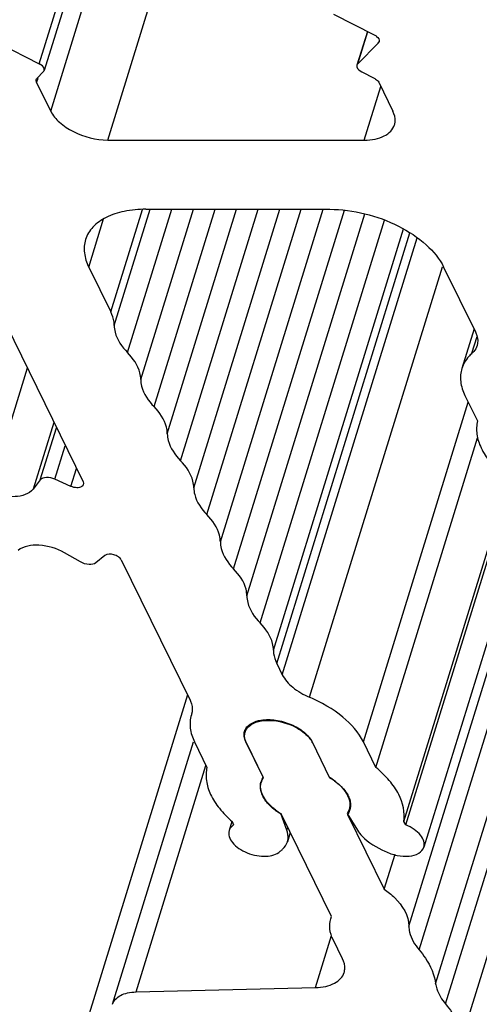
# Model space of a CAD drawing. Header units: millimetres. Extents: x 0 to 594, y 0 to 420.
# Tile 32 of 120: x 369 to 375, y 117 to 130. Entities that reach past the tile are written whole.
import ezdxf

# ---------------------------------------------------------------- set-up
doc = ezdxf.new("R2010")
doc.units = ezdxf.units.MM
doc.header["$LTSCALE"] = 32.67
doc.layers.get('0').update_dxf_attribs({"linetype": 'CONTINUOUS'})
doc.layers.add('3_ALL_AXES', color=7, linetype='CONTINUOUS')

msp = doc.modelspace()

# ---------------------------------------------------------------- linework, layer by layer
at = {"color": 9, "linetype": 'CONTINUOUS'}
msp.add_line((369.39494, 129.2504), (369.3795, 129.20042), dxfattribs=at)
at = {"color": 7, "linetype": 'CONTINUOUS'}
for p, q in [((369.38598, 129.25317), (369.46625, 129.33416)), ((373.58258, 129.33416), (373.74233, 129.25317)), ((369.5629, 128.82668), (369.3795, 129.20042)), ((373.80059, 129.20042), (373.98399, 128.82668))]:
    msp.add_line(p, q, dxfattribs=at)
for points in [[(369.3795, 129.20042), (369.37426, 129.2111), (369.37186, 129.22449), (369.37537, 129.23585)], [(369.37537, 129.23585), (369.37737, 129.24232), (369.38122, 129.24836), (369.38598, 129.25317)]]:
    msp.add_open_spline(points, degree=3, dxfattribs=at)
msp.add_open_spline([(373.74233, 129.25317), (373.74898, 129.2498), (373.77169, 129.23657), (373.79223, 129.21745), (373.80059, 129.20042)], degree=3, knots=[0, 0, 0, 0, 0.28208709, 1, 1, 1, 1], dxfattribs=at)
at = {"layer": '3_ALL_AXES', "color": 9, "linetype": 'CONTINUOUS'}
for p, q in [((369.41445, 129.4396), (370.99759, 134.56264)), ((369.5629, 128.82668), (371.29089, 134.41844)), ((370.29856, 128.45371), (371.72572, 133.072)), ((373.53089, 129.4396), (373.65942, 129.85553)), ((373.79558, 129.70669), (373.8015, 129.72584)), ((373.61438, 128.45371), (373.82792, 129.14472)), ((370.33836, 126.23295), (370.74772, 127.55763)), ((370.38264, 126.05826), (370.84651, 127.55936)), ((370.72554, 125.3595), (371.40534, 127.55936)), ((370.89725, 125.00986), (371.6851, 127.55936)), ((371.06843, 124.66075), (371.96417, 127.55936)), ((371.23987, 124.31139), (372.24357, 127.55936)), ((371.4113, 123.96201), (372.52296, 127.55936)), ((371.75421, 123.26324), (373.08182, 127.55936)), ((371.92541, 122.91413), (373.35722, 127.5475)), ((372.09711, 122.56449), (373.62283, 127.50172)), ((370.0535, 126.81343), (370.24559, 127.43504)), ((372.2683, 122.21538), (373.87664, 127.41996)), ((372.44001, 121.86574), (374.121, 127.30542)), ((372.48429, 121.69105), (374.20425, 127.25686)), ((372.55493, 121.54709), (374.29951, 127.19254)), ((372.90725, 121.25501), (374.62627, 126.81778)), ((375.00608, 125.69905), (375.07316, 125.91611)), ((369.25839, 125.50567), (368.76648, 123.91387)), ((373.60307, 120.67814), (374.95903, 125.06601)), ((369.60171, 124.80604), (369.3356, 123.9449)), ((369.42694, 124.0628), (369.63541, 124.73739)), ((369.61665, 124.07314), (369.74985, 124.50418)), ((369.82394, 123.98), (369.89471, 124.20899)), ((374.66536, 117.29348), (376.50969, 123.26175)), ((374.87967, 116.85676), (376.69709, 122.73794)), ((370.66417, 117.44941), (371.5685, 120.37584)), ((372.61422, 119.54021), (372.62569, 119.57734)), ((372.98293, 117.5047), (373.19051, 118.17644))]:
    msp.add_line(p, q, dxfattribs=at)
at = {"layer": '3_ALL_AXES', "color": 7, "linetype": 'CONTINUOUS'}
for p, q in [((371.07629, 134.52724), (369.47686, 129.35148)), ((373.21661, 130.08002), (373.74386, 129.81272)), ((373.65479, 129.85788), (373.5202, 129.42234)), ((368.88762, 129.70669), (369.41445, 129.4396)), ((373.79558, 129.70669), (373.53089, 129.4396)), ((370.29856, 128.45371), (373.61438, 128.45371)), ((370.5537, 125.70928), (371.12542, 127.55936)), ((370.79272, 127.55936), (373.16902, 127.55936)), ((371.58044, 123.61499), (372.79934, 127.55936)), ((370.0535, 126.81343), (370.33836, 126.23295)), ((374.64034, 126.81343), (375.0517, 125.97516)), ((368.88123, 126.27423), (369.97912, 124.03698)), ((375.03286, 126.01357), (374.87526, 125.5036)), ((374.91598, 125.15373), (375.07719, 124.82523)), ((373.76428, 120.34964), (375.07953, 124.60578)), ((369.42694, 124.0628), (369.3356, 123.9449)), ((369.82394, 123.98), (369.61665, 124.07314)), ((374.32367, 117.99277), (376.17199, 123.97393)), ((374.1238, 119.6494), (375.41966, 123.8428)), ((374.15056, 119.60626), (375.45041, 123.81259)), ((374.19077, 118.29795), (375.85364, 123.67898)), ((375.73388, 123.68523), (374.38475, 119.31944)), ((374.53679, 117.55564), (376.38565, 123.53853)), ((369.94672, 123.00361), (369.73967, 123.1215)), ((370.26246, 123.0864), (370.14658, 122.99326)), ((370.47355, 123.02943), (371.36276, 121.21741)), ((372.48429, 121.69105), (372.55493, 121.54709)), ((371.32938, 121.28544), (369.20254, 114.40298)), ((371.38294, 121.03935), (371.37944, 121.02801)), ((371.38205, 121.03614), (371.37945, 121.028)), ((370.36044, 117.28931), (371.40876, 120.68166)), ((371.42016, 120.67814), (371.58136, 120.34964)), ((372.30625, 120.22385), (372.08332, 120.67814)), ((372.31256, 120.21544), (372.09007, 120.66882)), ((372.93991, 120.67814), (373.16694, 120.21544)), ((373.76428, 120.34964), (373.60307, 120.67814)), ((372.28261, 120.15598), (372.28703, 120.1703)), ((372.61422, 119.54021), (372.53758, 119.75245)), ((373.19225, 118.42281), (372.54478, 119.74222)), ((373.41793, 119.8046), (373.39417, 119.75245)), ((373.39417, 119.75245), (373.52584, 119.54021)), ((373.39916, 119.74222), (373.8726, 118.77746)), ((371.9036, 119.6511), (371.86714, 119.5331)), ((371.9091, 119.6494), (371.92467, 119.60626)), ((374.15056, 119.60626), (374.1238, 119.6494)), ((372.65845, 119.51059), (372.62124, 119.39018)), ((373.8726, 118.77746), (374.01153, 119.22705)), ((373.18071, 118.39174), (373.19048, 118.42335)), ((373.18075, 118.39173), (373.19225, 118.42281)), ((373.33336, 117.87743), (373.21172, 118.12532)), ((370.66417, 117.44941), (372.98293, 117.5047))]:
    msp.add_line(p, q, dxfattribs=at)
for centre, radius, start, end in [((372.21102, 120.77108), 0.15038, 162.847266, 167.530351), ((372.70301, 120.55027), 0.26898, 26.150401, 28.258282), ((372.47968, 120.11116), 0.20682, 152.591498, 162.930116), ((372.48271, 120.10952), 0.21027, 147.05931, 152.575002), ((372.74771, 119.4985), 0.83052, 53.596835, 59.683503), ((372.48032, 120.11104), 0.20747, 162.951387, 167.200655), ((372.47368, 120.0973), 0.19972, 158.949845, 162.928854), ((372.97593, 120.46801), 0.83916, 232.623906, 238.508494), ((373.23805, 119.86036), 0.19971, 339.590863, 342.929108)]:
    msp.add_arc(centre, radius, start, end, dxfattribs=at)
for points, knots in [([(373.74386, 129.81272), (373.75446, 129.80734), (373.78531, 129.78902), (373.81368, 129.7487), (373.80628, 129.72437)], [0, 0, 0, 0, 0.31854226, 1, 1, 1, 1]), ([(369.4768, 129.35149), (369.47902, 129.35865), (369.47865, 129.39853), (369.44149, 129.42589), (369.41445, 129.4396)], [0, 0, 0, 0, 0.19821541, 1, 1, 1, 1]), ([(373.5203, 129.4223), (373.51806, 129.41515), (373.51836, 129.37526), (373.55553, 129.34787), (373.58258, 129.33416)], [0, 0, 0, 0, 0.19811244, 1, 1, 1, 1]), ([(369.5629, 128.82668), (369.58956, 128.77236), (369.67786, 128.66829), (369.91796, 128.51233), (370.14603, 128.45371), (370.29856, 128.45371)], [0, 0, 0, 0, 0.21222204, 0.46498254, 1, 1, 1, 1]), ([(374.00461, 128.64953), (374.00881, 128.66311), (374.02044, 128.72277), (374.00431, 128.78529), (373.98399, 128.82668)], [0, 0, 0, 0, 0.23564973, 1, 1, 1, 1]), ([(373.61438, 128.45371), (373.66134, 128.45371), (373.74981, 128.46118), (373.86869, 128.49851), (373.95927, 128.56062), (373.99538, 128.61966), (374.00461, 128.64953)], [0, 0, 0, 0, 0.30375218, 0.56998946, 0.7977859, 1, 1, 1, 1]), ([(370.79272, 127.55936), (370.6988, 127.55936), (370.52187, 127.54443), (370.28411, 127.46976), (370.10295, 127.34556), (370.03073, 127.22747), (370.01227, 127.16773)], [0, 0, 0, 0, 0.30375218, 0.56998946, 0.7977859, 1, 1, 1, 1]), ([(373.16902, 127.55936), (373.32048, 127.55936), (373.62818, 127.51786), (374.05508, 127.36122), (374.41066, 127.13), (374.58704, 126.92205), (374.64034, 126.81343)], [0, 0, 0, 0, 0.26470468, 0.53665016, 0.78854618, 1, 1, 1, 1]), ([(370.01227, 127.16773), (369.99531, 127.11286), (369.98622, 126.98791), (370.02545, 126.87059), (370.0535, 126.81343)], [0, 0, 0, 0, 0.47424511, 1, 1, 1, 1]), ([(370.38264, 126.05826), (370.38258, 126.07252), (370.37838, 126.13289), (370.35867, 126.19155), (370.33836, 126.23295)], [0, 0, 0, 0, 0.23629218, 1, 1, 1, 1]), ([(370.38264, 126.05826), (370.38274, 126.02931), (370.40125, 125.89766), (370.48206, 125.78264), (370.5537, 125.70928)], [0, 0, 0, 0, 0.22016422, 1, 1, 1, 1]), ([(375.0517, 125.97516), (375.05897, 125.96035), (375.08182, 125.90474), (375.08525, 125.83979), (375.07233, 125.79801)], [0, 0, 0, 0, 0.2739288, 1, 1, 1, 1]), ([(375.07233, 125.79801), (375.06362, 125.76983), (375.04246, 125.734), (375.01397, 125.70596), (375.00608, 125.69905)], [0, 0, 0, 0, 0.73775782, 1, 1, 1, 1]), ([(370.72554, 125.3595), (370.72543, 125.38852), (370.70683, 125.52054), (370.62564, 125.63579), (370.5537, 125.70928)], [0, 0, 0, 0, 0.22009213, 1, 1, 1, 1]), ([(375.00608, 125.69905), (374.99051, 125.6854), (374.93424, 125.63001), (374.89246, 125.55925), (374.87525, 125.5036)], [0, 0, 0, 0, 0.26224218, 1, 1, 1, 1]), ([(374.87525, 125.5036), (374.8585, 125.44944), (374.8495, 125.32605), (374.88827, 125.2102), (374.91598, 125.15373)], [0, 0, 0, 0, 0.4740551, 1, 1, 1, 1]), ([(370.72554, 125.3595), (370.72564, 125.3305), (370.74423, 125.19854), (370.82536, 125.08332), (370.89725, 125.00986)], [0, 0, 0, 0, 0.22010374, 1, 1, 1, 1]), ([(371.06843, 124.66075), (371.06833, 124.68971), (371.04981, 124.82142), (370.96894, 124.93648), (370.89725, 125.00986)], [0, 0, 0, 0, 0.22015257, 1, 1, 1, 1]), ([(375.07719, 124.82523), (375.06415, 124.77008), (375.06037, 124.64779), (375.11996, 124.4644), (375.23775, 124.28439), (375.34473, 124.17674), (375.40531, 124.12466)], [0, 0, 0, 0, 0.20994584, 0.44126536, 0.70406402, 1, 1, 1, 1]), ([(371.06843, 124.66075), (371.06854, 124.63177), (371.08709, 124.49994), (371.16808, 124.38481), (371.23987, 124.31139)], [0, 0, 0, 0, 0.22012968, 1, 1, 1, 1]), ([(371.4113, 123.96201), (371.41119, 123.991), (371.39265, 124.12283), (371.31165, 124.23797), (371.23987, 124.31139)], [0, 0, 0, 0, 0.2201289, 1, 1, 1, 1]), ([(369.61665, 124.07314), (369.58212, 124.08866), (369.51744, 124.1044), (369.44425, 124.08513), (369.42694, 124.0628)], [0, 0, 0, 0, 0.57263137, 1, 1, 1, 1]), ([(369.3356, 123.9449), (369.28371, 123.87793), (369.12583, 123.83622), (368.93094, 123.85522), (368.81993, 123.88985), (368.76662, 123.9138)], [0, 0, 0, 0, 0.42573284, 0.70635693, 1, 1, 1, 1]), ([(369.98304, 124.00145), (369.97997, 123.99123), (369.95642, 123.96516), (369.89469, 123.95819), (369.84783, 123.96927), (369.82394, 123.98)], [0, 0, 0, 0, 0.18302502, 0.55076611, 1, 1, 1, 1]), ([(371.4113, 123.96201), (371.4114, 123.93324), (371.42966, 123.80248), (371.50953, 123.68806), (371.58044, 123.61499)], [0, 0, 0, 0, 0.22034372, 1, 1, 1, 1]), ([(371.75421, 123.26324), (371.75411, 123.29244), (371.73526, 123.42536), (371.65312, 123.54121), (371.58044, 123.61499)], [0, 0, 0, 0, 0.2199121, 1, 1, 1, 1]), ([(371.75421, 123.26324), (371.75432, 123.23428), (371.77284, 123.10257), (371.85372, 122.98751), (371.92541, 122.91413)], [0, 0, 0, 0, 0.22015222, 1, 1, 1, 1]), ([(369.73967, 123.1215), (369.63994, 123.17829), (369.43902, 123.24012), (369.21219, 123.2105), (369.14017, 123.1526)], [0, 0, 0, 0, 0.55396106, 1, 1, 1, 1]), ([(370.14658, 122.99326), (370.12257, 122.97397), (370.04696, 122.96406), (369.97997, 122.98468), (369.94672, 123.00361)], [0, 0, 0, 0, 0.44600119, 1, 1, 1, 1]), ([(370.47355, 123.02943), (370.46549, 123.04587), (370.43417, 123.07522), (370.36412, 123.10654), (370.292, 123.11015), (370.26246, 123.0864)], [0, 0, 0, 0, 0.23349558, 0.51674176, 1, 1, 1, 1]), ([(372.09711, 122.56449), (372.09701, 122.5935), (372.07842, 122.72545), (371.99729, 122.84067), (371.92541, 122.91413)], [0, 0, 0, 0, 0.2201041, 1, 1, 1, 1]), ([(372.09711, 122.56449), (372.09722, 122.53553), (372.11574, 122.40382), (372.19661, 122.28876), (372.2683, 122.21538)], [0, 0, 0, 0, 0.22015236, 1, 1, 1, 1]), ([(372.44001, 121.86574), (372.4399, 121.89475), (372.42132, 122.0267), (372.34019, 122.14192), (372.2683, 122.21538)], [0, 0, 0, 0, 0.22010402, 1, 1, 1, 1]), ([(372.44001, 121.86574), (372.44006, 121.85147), (372.44427, 121.79111), (372.46397, 121.73244), (372.48429, 121.69105)], [0, 0, 0, 0, 0.23629223, 1, 1, 1, 1]), ([(372.55493, 121.54709), (372.58588, 121.48403), (372.69367, 121.36554), (372.82944, 121.28802), (372.90725, 121.25501)], [0, 0, 0, 0, 0.45387551, 1, 1, 1, 1]), ([(371.36276, 121.21741), (371.37021, 121.20222), (371.39356, 121.14532), (371.39618, 121.07854), (371.38205, 121.03614)], [0, 0, 0, 0, 0.27463718, 1, 1, 1, 1]), ([(373.60307, 120.67814), (373.54195, 120.80268), (373.32907, 121.0367), (373.06092, 121.1898), (372.90725, 121.25501)], [0, 0, 0, 0, 0.45387594, 1, 1, 1, 1]), ([(371.37944, 121.02801), (371.36271, 120.97385), (371.35363, 120.85047), (371.39245, 120.73461), (371.42016, 120.67814)], [0, 0, 0, 0, 0.47401931, 1, 1, 1, 1]), ([(372.27802, 120.95994), (372.34069, 120.9704), (372.47555, 120.96756), (372.66764, 120.91315), (372.83268, 120.8185), (372.91599, 120.72689), (372.93991, 120.67814)], [0, 0, 0, 0, 0.25203558, 0.52547606, 0.78460456, 1, 1, 1, 1]), ([(372.07413, 120.80576), (372.08565, 120.84309), (372.14845, 120.91576), (372.23577, 120.9418), (372.28427, 120.94989)], [0, 0, 0, 0, 0.44275177, 1, 1, 1, 1]), ([(372.13368, 120.90413), (372.14319, 120.91108), (372.18747, 120.93839), (372.23849, 120.95335), (372.27802, 120.95994)], [0, 0, 0, 0, 0.2272652, 1, 1, 1, 1]), ([(372.28427, 120.94989), (372.31969, 120.9558), (372.47402, 120.96419), (372.62968, 120.92085), (372.73374, 120.86515)], [0, 0, 0, 0, 0.23325295, 1, 1, 1, 1]), ([(372.73374, 120.86515), (372.75679, 120.85281), (372.83651, 120.80449), (372.90803, 120.737), (372.93993, 120.67762)], [0, 0, 0, 0, 0.27952774, 1, 1, 1, 1]), ([(372.08332, 120.67814), (372.07983, 120.68525), (372.06788, 120.71265), (372.06121, 120.74256), (372.06059, 120.76453)], [0, 0, 0, 0, 0.26497497, 1, 1, 1, 1]), ([(372.09007, 120.66882), (372.08448, 120.68022), (372.06691, 120.72323), (372.06414, 120.77341), (372.07413, 120.80576)], [0, 0, 0, 0, 0.27281251, 1, 1, 1, 1]), ([(371.58136, 120.34964), (371.56833, 120.29452), (371.56454, 120.17229), (371.62405, 119.989), (371.74171, 119.80907), (371.84858, 119.70146), (371.9091, 119.6494)], [0, 0, 0, 0, 0.2099686, 0.4412958, 0.70408437, 1, 1, 1, 1]), ([(374.1238, 119.6494), (374.14499, 119.76654), (374.09553, 119.96919), (373.93813, 120.191), (373.82689, 120.29822), (373.76428, 120.34964)], [0, 0, 0, 0, 0.43729851, 0.70236049, 1, 1, 1, 1]), ([(373.16284, 120.22385), (373.18639, 120.2094), (373.26964, 120.1527), (373.34393, 120.07952), (373.38165, 120.0167)], [0, 0, 0, 0, 0.2738501, 1, 1, 1, 1]), ([(372.54478, 119.74222), (372.49875, 119.76919), (372.41643, 119.82781), (372.322, 119.93282), (372.27047, 120.04535), (372.27263, 120.12294), (372.28276, 120.15593)], [0, 0, 0, 0, 0.30602995, 0.57521284, 0.80205689, 1, 1, 1, 1]), ([(373.29851, 120.11948), (373.3081, 120.11073), (373.34317, 120.07681), (373.37413, 120.03837), (373.3927, 120.00773)], [0, 0, 0, 0, 0.26600845, 1, 1, 1, 1]), ([(372.31877, 119.95961), (372.31328, 119.96874), (372.29405, 120.00378), (372.28056, 120.04228), (372.27584, 120.07123)], [0, 0, 0, 0, 0.26632829, 1, 1, 1, 1]), ([(372.46653, 119.80116), (372.45098, 119.81307), (372.39518, 119.85915), (372.34598, 119.9143), (372.31877, 119.95961)], [0, 0, 0, 0, 0.27031155, 1, 1, 1, 1]), ([(373.40966, 119.95961), (373.4129, 119.95111), (373.42384, 119.91832), (373.42857, 119.88328), (373.42751, 119.85782)], [0, 0, 0, 0, 0.26304692, 1, 1, 1, 1]), ([(371.92467, 119.60626), (371.9177, 119.60158), (371.89292, 119.58241), (371.874, 119.555), (371.86715, 119.53309)], [0, 0, 0, 0, 0.26788317, 1, 1, 1, 1]), ([(374.38475, 119.31944), (374.3922, 119.34352), (374.38979, 119.40257), (374.34057, 119.48303), (374.25814, 119.55439), (374.18868, 119.59082), (374.15056, 119.60626)], [0, 0, 0, 0, 0.18934654, 0.4161969, 0.69102342, 1, 1, 1, 1]), ([(371.86715, 119.53309), (371.85962, 119.50897), (371.86209, 119.44968), (371.91167, 119.36922), (371.99437, 119.29763), (372.10204, 119.24137), (372.22317, 119.20664), (372.36825, 119.19461), (372.48179, 119.22204), (372.52658, 119.26727)], [0, 0, 0, 0, 0.09008586, 0.19810983, 0.32871318, 0.47589085, 0.62827591, 0.77306524, 1, 1, 1, 1]), ([(372.62125, 119.39018), (372.62483, 119.40177), (372.6355, 119.45146), (372.62728, 119.50404), (372.61422, 119.54021)], [0, 0, 0, 0, 0.23978475, 1, 1, 1, 1]), ([(373.52584, 119.54021), (373.54329, 119.51207), (373.63792, 119.39343), (373.77263, 119.31225), (373.88136, 119.26727)], [0, 0, 0, 0, 0.21964813, 1, 1, 1, 1]), ([(372.52658, 119.26727), (372.53807, 119.27528), (372.57893, 119.30777), (372.60996, 119.35365), (372.62125, 119.39018)], [0, 0, 0, 0, 0.26814718, 1, 1, 1, 1]), ([(373.88136, 119.26727), (373.93091, 119.24214), (374.03468, 119.20636), (374.18726, 119.19556), (374.31674, 119.22588), (374.37485, 119.28739), (374.38475, 119.31944)], [0, 0, 0, 0, 0.30033903, 0.58472987, 0.81870164, 1, 1, 1, 1]), ([(373.8726, 118.77746), (373.92047, 118.74378), (374.0702, 118.62303), (374.19278, 118.43476), (374.19077, 118.29795)], [0, 0, 0, 0, 0.2996061, 1, 1, 1, 1]), ([(373.21172, 118.12532), (373.19062, 118.16832), (373.16105, 118.25654), (373.16798, 118.35049), (373.18072, 118.39174)], [0, 0, 0, 0, 0.52595926, 1, 1, 1, 1]), ([(374.19077, 118.29795), (374.19102, 118.27278), (374.20534, 118.16046), (374.26715, 118.05909), (374.32367, 117.99277)], [0, 0, 0, 0, 0.22408662, 1, 1, 1, 1]), ([(374.32367, 117.99277), (374.3529, 117.95817), (374.4515, 117.82857), (374.52157, 117.67261), (374.53679, 117.55564)], [0, 0, 0, 0, 0.27744507, 1, 1, 1, 1]), ([(373.35398, 117.70029), (373.35819, 117.71388), (373.36978, 117.77355), (373.35367, 117.83606), (373.33336, 117.87743)], [0, 0, 0, 0, 0.23583142, 1, 1, 1, 1]), ([(372.98293, 117.5047), (373.02774, 117.50576), (373.11208, 117.5149), (373.22504, 117.55305), (373.3109, 117.61433), (373.34504, 117.67142), (373.35398, 117.70029)], [0, 0, 0, 0, 0.30231653, 0.56802653, 0.7961938, 1, 1, 1, 1]), ([(374.53679, 117.55564), (374.53973, 117.5336), (374.56186, 117.43751), (374.61629, 117.35136), (374.66536, 117.29348)], [0, 0, 0, 0, 0.22657345, 1, 1, 1, 1]), ([(370.3605, 117.28929), (370.37563, 117.3384), (370.44402, 117.40377), (370.55833, 117.44059), (370.62753, 117.44853), (370.66417, 117.44941)], [0, 0, 0, 0, 0.42708093, 0.6953762, 1, 1, 1, 1]), ([(374.66536, 117.29348), (374.69465, 117.25892), (374.79353, 117.12948), (374.86402, 116.97371), (374.87967, 116.85676)], [0, 0, 0, 0, 0.27741935, 1, 1, 1, 1])]:
    msp.add_open_spline(points, degree=3, knots=knots, dxfattribs=at)
for points in [[(373.80628, 129.72437), (373.80428, 129.71778), (373.80043, 129.71158), (373.79558, 129.70669)], [(373.53089, 129.4396), (373.52613, 129.4348), (373.52233, 129.42875), (373.5203, 129.4223)], [(369.46625, 129.33416), (369.47101, 129.33897), (369.4748, 129.34503), (369.4768, 129.35149)], [(369.97912, 124.03698), (369.98437, 124.02628), (369.98647, 124.01286), (369.98304, 124.00145)], [(372.06733, 120.81543), (372.07213, 120.831), (372.0796, 120.84591), (372.08895, 120.85925)], [(372.08895, 120.85925), (372.10107, 120.87655), (372.11662, 120.89167), (372.13368, 120.90413)], [(372.06059, 120.76453), (372.06022, 120.77759), (372.06137, 120.7908), (372.06419, 120.80355)], [(372.28729, 120.16904), (372.29361, 120.18547), (372.30222, 120.20118), (372.31256, 120.21544)], [(372.27584, 120.07123), (372.27124, 120.09946), (372.27167, 120.12912), (372.27801, 120.157)], [(373.24059, 120.16695), (373.26067, 120.15212), (373.28007, 120.13631), (373.29851, 120.11948)], [(373.38165, 120.0167), (373.39256, 119.99852), (373.40212, 119.97942), (373.40966, 119.95961)], [(373.3927, 120.00773), (373.40382, 119.98938), (373.41352, 119.97002), (373.42106, 119.94993)], [(373.42106, 119.94993), (373.42866, 119.92969), (373.43414, 119.90843), (373.43653, 119.88695)], [(373.42751, 119.85782), (373.42676, 119.83979), (373.42374, 119.82169), (373.41845, 119.80444)], [(373.43653, 119.88695), (373.43969, 119.85861), (373.43733, 119.82899), (373.42896, 119.80173)], [(373.42522, 119.79071), (373.41882, 119.77351), (373.40994, 119.75707), (373.39916, 119.74222)]]:
    msp.add_open_spline(points, degree=3, dxfattribs=at)

doc.saveas('drawing.dxf')
